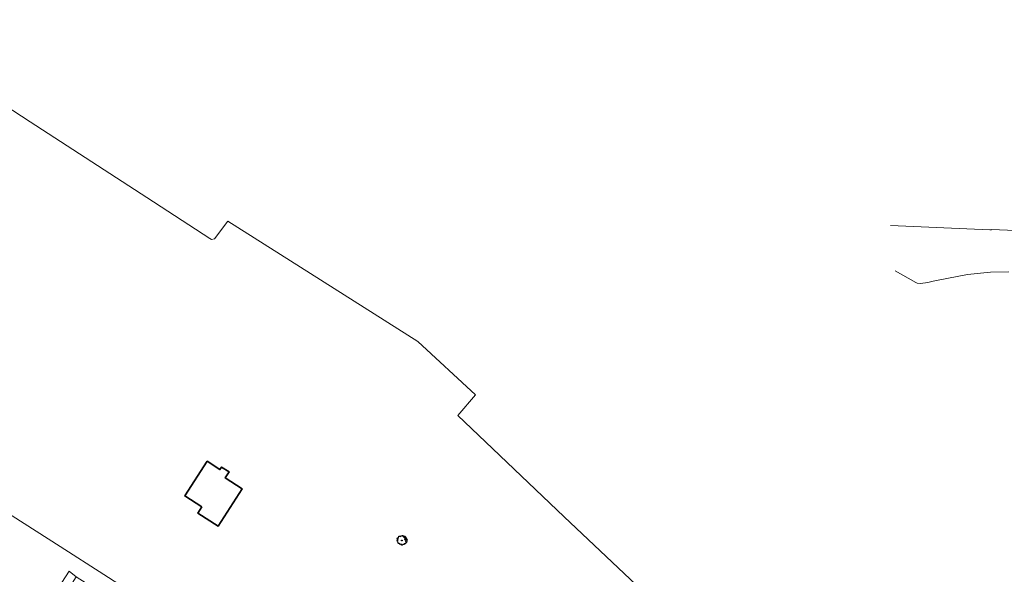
# Model space of a CAD drawing. Header units: metres. Extents: x 152391 to 157968, y 462336 to 467280.
# Tile 91 of 256: x 153705 to 154045, y 464390 to 464582. Entities that reach past the tile are written whole.
import ezdxf

# ---------------------------------------------------------------- set-up
doc = ezdxf.new("R2010")
doc.units = ezdxf.units.M
doc.header["$LTSCALE"] = 0.75
doc.layers.get('0').update_dxf_attribs({"lineweight": 25})
for name, color, linetype, lineweight in [('B-GV-GR-BOOM-S', 252, 'Continuous', 25), ('B-WE-OG-BEBOUWING-GV', 6, 'Continuous', 35), ('B-WE-OG-WATER-GV', 251, 'Continuous', 18), ('B-WE-OG-WATER_SLOOT-GV', 251, 'Continuous', 18), ('B-WE-VH-VERHARDING_ASFALT-GV', 251, 'Continuous', 18), ('B-WE-VH-VERHARDING_BETONSTRAATSTEEN-GV', 251, 'Continuous', 18)]:
    doc.layers.add(name, color=color, linetype=linetype, lineweight=lineweight)

# ---------------------------------------------------------------- blocks, each defined once
blk = doc.blocks.new('SGR-BOOM_21_30')
at = {"linetype": 'Continuous'}
for p, q in [((-1.7, 0.37), (-1.66, 0.48)), ((-1.49, 0.41), (-1.7, 0.37)), ((-1.68, -0.03), (-1.67, 0.09)), ((-1.67, 0.09), (-1.39, 0.07)), ((-1.66, 0.48), (-1.6, 0.53)), ((-1.63, 0.58), (-1.53, 0.87)), ((-1.6, 0.53), (-1.63, 0.58)), ((-1.53, 0.87), (-1.46, 0.86)), ((-1.42, 0.33), (-1.49, 0.41)), ((-1.46, 0.86), (-1.34, 0.91)), ((-1.33, 0.18), (-1.42, 0.33)), ((-1.39, 0.07), (-1.33, 0.18)), ((-1.34, 0.91), (-1.18, 0.86)), ((-1.18, 0.86), (-1.12, 0.92)), ((-1.13, 1.09), (-1.11, 1.19)), ((-1.12, 0.92), (-1.13, 1.09)), ((-1.11, 1.19), (-1.05, 1.33)), ((-1.05, 1.33), (-1.02, 1.5)), ((-1.02, 1.5), (-0.67, 1.5)), ((-0.67, 1.5), (-0.52, 1.43)), ((-0.52, 1.43), (-0.47, 1.45)), ((-0.47, 1.45), (-0.37, 1.55)), ((-0.37, 1.55), (-0.23, 1.65)), ((-0.23, 1.65), (-0.13, 1.58)), ((-0.13, 1.58), (-0.06, 1.52)), ((-0.06, 1.52), (0.07, 1.58)), ((0.07, 1.58), (0.2, 1.71)), ((0.2, 1.71), (0.26, 1.73)), ((0.26, 1.73), (0.33, 1.7)), ((0.33, 1.7), (0.39, 1.65)), ((0.4, 1.53), (0.38, 1.5)), ((0.38, 1.5), (0.53, 1.52)), ((0.39, 1.65), (0.4, 1.53)), ((0.54, 1.48), (0.51, 1.29)), ((0.51, 1.29), (0.57, 1.24)), ((0.53, 1.52), (0.54, 1.48)), ((0.57, 1.24), (0.69, 1.15)), ((0.69, 1.15), (0.75, 1.2)), ((0.75, 1.2), (0.8, 1.29)), ((0.79, 1.4), (0.89, 1.56)), ((0.8, 1.29), (0.79, 1.4)), ((0.89, 1.56), (1.02, 1.53)), ((0.94, 0.91), (0.89, 0.87)), ((0.89, 0.87), (0.93, 0.83)), ((0.93, 0.41), (0.89, 0.33)), ((0.89, 0.33), (1.03, 0.32)), ((0.97, 1.37), (0.93, 1.33)), ((0.93, 1.33), (0.95, 1.25)), ((0.93, 0.83), (0.98, 0.84)), ((1.05, 0.46), (0.93, 0.41)), ((0.97, 0.97), (0.94, 0.91)), ((0.95, 1.25), (0.96, 1.24)), ((0.96, 1.27), (0.97, 1.37)), ((1.03, 0.97), (0.97, 0.97)), ((0.98, 0.84), (1.03, 0.78)), ((1.02, 1.53), (1.16, 1.45)), ((1.08, 0.94), (1.03, 0.97)), ((1.03, 0.78), (1.08, 0.84)), ((1.03, 0.32), (1.11, 0.25)), ((1.11, 0.46), (1.05, 0.46)), ((1.12, 0.87), (1.08, 0.94)), ((1.08, 0.84), (1.12, 0.87)), ((1.22, 0.4), (1.11, 0.46)), ((1.11, 0.25), (1.2, 0.37)), ((1.16, 1.45), (1.25, 1.27)), ((1.2, 0.37), (1.24, 0.41)), ((1.32, 0.79), (1.23, 0.69)), ((1.23, 0.69), (1.27, 0.63)), ((1.25, 1.27), (1.38, 1.06)), ((1.27, 0.63), (1.38, 0.56)), ((1.34, 0.18), (1.31, 0.1)), ((1.43, 0.05), (1.31, 0.1)), ((1.38, 1.06), (1.32, 0.79)), ((1.36, 0.3), (1.34, 0.23)), ((1.34, 0.23), (1.34, 0.18)), ((1.43, 0.23), (1.36, 0.3)), ((1.38, 0.56), (1.44, 0.6)), ((1.47, 0.2), (1.43, 0.23)), ((1.43, 0.05), (1.51, 0.14)), ((1.47, 0.86), (1.44, 0.81)), ((1.44, 0.81), (1.46, 0.74)), ((1.44, 0.6), (1.57, 0.56)), ((1.46, 0.74), (1.53, 0.69)), ((1.54, 0.86), (1.47, 0.86)), ((1.51, 0.14), (1.47, 0.2)), ((1.53, 0.73), (1.64, 0.68)), ((1.53, 0.69), (1.54, 0.73)), ((1.62, 0.76), (1.54, 0.86)), ((1.57, 0.56), (1.64, 0.51)), ((1.73, 0.71), (1.62, 0.76)), ((1.64, 0.68), (1.73, 0.71)), ((1.64, 0.51), (1.81, 0.32)), ((1.72, 0.1), (1.67, 0.04)), ((1.67, 0.04), (1.76, -0.09)), ((1.81, 0.32), (1.72, 0.1)), ((-1.54, -0.18), (-1.68, -0.03)), ((-1.55, -0.51), (-1.49, -0.42)), ((-1.35, -0.75), (-1.55, -0.51)), ((-1.44, -0.32), (-1.54, -0.18)), ((-1.49, -0.42), (-1.44, -0.32)), ((-1.25, -0.78), (-1.35, -0.75)), ((-1.27, -0.9), (-1.25, -0.78)), ((-1.11, -1.05), (-1.27, -0.9)), ((-0.91, -1.08), (-1.11, -1.05)), ((-0.67, -1.18), (-0.91, -1.08)), ((-0.68, -1.29), (-0.67, -1.18)), ((-0.55, -1.33), (-0.68, -1.29)), ((-0.4, -1.26), (-0.55, -1.33)), ((-0.19, -1.28), (-0.4, -1.26)), ((-0.16, -1.43), (-0.19, -1.28)), ((-0.13, -1.49), (-0.16, -1.43)), ((-0.1, -1.61), (-0.13, -1.49)), ((0.11, -1.67), (-0.1, -1.61)), ((0.25, -1.52), (0.11, -1.67)), ((0.36, -1.38), (0.25, -1.52)), ((0.68, -1.44), (0.36, -1.38)), ((0.83, -1.36), (0.68, -1.44)), ((0.84, -1.16), (0.83, -1.36)), ((1.03, -1.18), (0.84, -1.16)), ((1.18, -1.24), (1.03, -1.18)), ((1.29, -1.01), (1.18, -1.24)), ((1.29, -0.29), (1.24, -0.36)), ((1.24, -0.36), (1.25, -0.42)), ((1.26, -0.42), (1.33, -0.41)), ((1.33, -0.34), (1.29, -0.29)), ((1.36, -0.88), (1.29, -1.01)), ((1.33, -0.41), (1.33, -0.34)), ((1.37, -0.83), (1.36, -0.88)), ((1.48, -0.8), (1.37, -0.83)), ((1.46, -0.47), (1.39, -0.59)), ((1.39, -0.59), (1.43, -0.64)), ((1.43, -0.64), (1.5, -0.7)), ((1.58, -0.59), (1.46, -0.47)), ((1.5, -0.7), (1.48, -0.8)), ((1.66, -0.52), (1.58, -0.59)), ((1.68, -0.42), (1.66, -0.52)), ((1.72, -0.31), (1.68, -0.42)), ((1.84, -0.18), (1.72, -0.31)), ((1.76, -0.09), (1.84, -0.18))]:
    blk.add_line(p, q, dxfattribs=at)
blk.add_circle((0, 0), 0.126, dxfattribs=at)

msp = doc.modelspace()

# ---------------------------------------------------------------- linework, layer by layer
at = {"layer": 'B-WE-OG-BEBOUWING-GV'}
msp.add_lwpolyline([(153767.9, 464413.65), (153766.53, 464411.54), (153773.53, 464407), (153781.88, 464419.87), (153776, 464423.68), (153777.38, 464425.77), (153774.76, 464427.46), (153774.19, 464426.59), (153769.81, 464429.43), (153762.04, 464417.45)], close=True, dxfattribs=at)
at = {"layer": 'B-WE-OG-WATER-GV'}
msp.add_lwpolyline([(154050.23, 464269.56), (154040.29, 464277.58), (154010.8, 464301.58), (153991.38, 464318.11), (153983.24, 464325.4), (153965.49, 464341.83), (153930.36, 464374.96), (153893.15, 464410.21), (153865.94, 464436.13), (153856.36, 464445.26), (153862.43, 464452.41), (153842.59, 464470.82), (153798.61, 464498.65), (153776.93, 464512.37), (153772.27, 464506.31), (153771.26, 464506.03), (153770.65, 464506.43), (153748.9, 464520.61), (153708.61, 464546.77), (153654.59, 464582.02)], dxfattribs=at)
at = {"layer": 'B-WE-OG-WATER_SLOOT-GV'}
for points in [[(154144.36, 464391.22), (154147.95, 464403.66), (154149.65, 464409.03), (154152.44, 464416.21), (154157.34, 464433.7), (154159.79, 464441.36), (154153.87, 464439.3), (154153.74, 464439.66), (154159.93, 464441.81), (154160.2, 464442.64), (154153.92, 464449.52), (154154.58, 464450.13), (154151.42, 464453.55), (154150.76, 464452.94), (154100.85, 464506.94), (154096.29, 464507.27), (154040.78, 464509.52), (154040.68, 464509.41), (154040.19, 464509.43), (154005.84, 464510.89)], [(154046.71, 464494.85), (154040.35, 464494.8), (154032.4, 464494), (154025.89, 464492.75), (154020.56, 464491.65), (154018.71, 464491.17), (154016.23, 464490.82), (154014.99, 464491.04), (154014.56, 464491.23), (154007.49, 464495.22)]]:
    msp.add_lwpolyline(points, dxfattribs=at)
at = {"layer": 'B-WE-VH-VERHARDING_ASFALT-GV'}
msp.add_lwpolyline([(153692.92, 464345.58), (153706.22, 464366.64), (153717.26, 464383.99), (153722.09, 464391.5), (153724.51, 464389.55), (153780, 464354.35), (153800.32, 464341.96), (153806.01, 464338.33), (153808.71, 464342.48), (153804.25, 464345.31), (153780.99, 464360.23), (153753.59, 464377.79), (153734.12, 464390.27), (153719.01, 464399.96), (153698.27, 464413.25)], dxfattribs=at)
at = {"layer": 'B-WE-VH-VERHARDING_BETONSTRAATSTEEN-GV'}
msp.add_lwpolyline([(153816.9, 464266.08), (153695.29, 464343.22), (153724.51, 464389.55), (153722.09, 464391.5), (153717.26, 464383.99), (153706.22, 464366.64), (153692.92, 464345.58), (153692.33, 464344.77), (153691.95, 464344.12), (153691.81, 464343.67), (153691.73, 464343.18), (153691.68, 464342.58), (153691.81, 464342.09), (153692.05, 464341.69), (153692.38, 464341.42), (153725.75, 464320.26), (153744.22, 464308.51), (153768.76, 464293.12), (153797.53, 464274.65), (153816.15, 464262.94), (153823.92, 464275.18), (153823.04, 464275.74)], close=True, dxfattribs=at)

# ---------------------------------------------------------------- block references
at = {"layer": 'B-GV-GR-BOOM-S', "transparency": 33554559}
msp.add_blockref('SGR-BOOM_21_30', (153837.04, 464402.07), dxfattribs=at)

doc.saveas('drawing.dxf')
